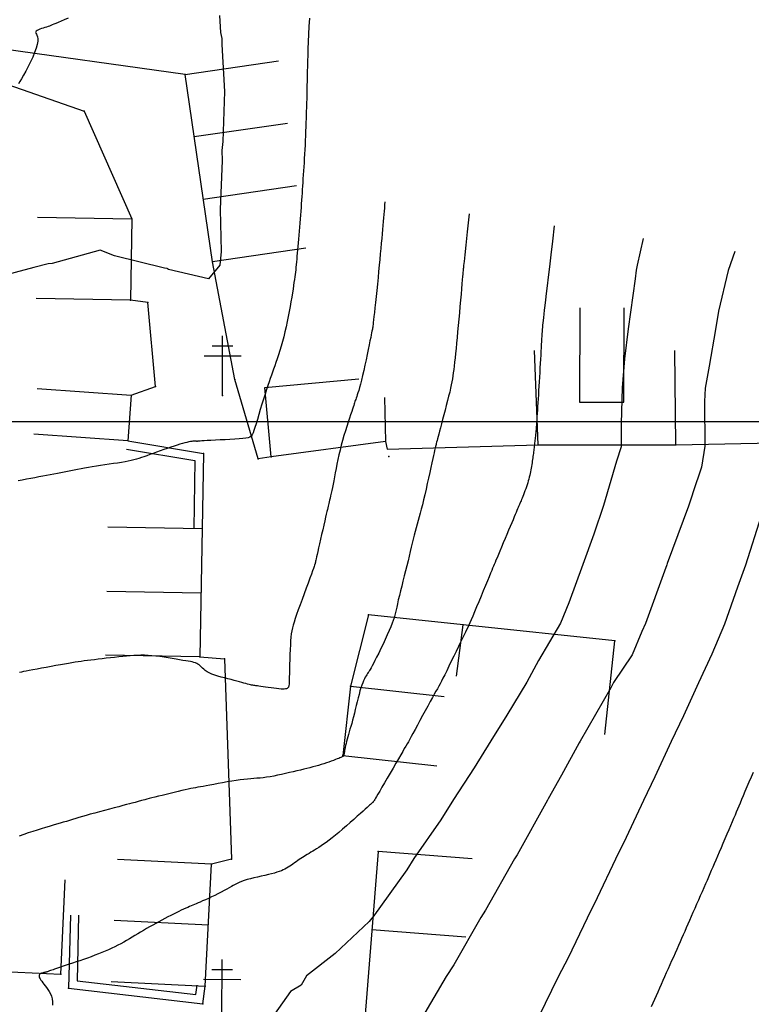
# Model space of a CAD drawing. Header units: millimetres. Extents: x 196436 to 199900, y 8705373 to 8708636.
# Tile 154 of 241: x 198611 to 198673, y 8706751 to 8706834. Entities that reach past the tile are written whole.
import ezdxf

# ---------------------------------------------------------------- set-up
doc = ezdxf.new("R2010")
doc.units = ezdxf.units.MM
doc.header["$LTSCALE"] = 5
for name, color, linetype in [('$CURVAS1', 30, 'Continuous'), ('$CURVAS2', 40, 'Continuous'), ('CASA', 6, 'Continuous'), ('CERCA', 3, 'CERCA_LINE'), ('MALHA', 9, 'Continuous'), ('MURO', 9, 'Continuous'), ('POSTE', 3, 'Continuous')]:
    doc.layers.add(name, color=color, linetype=linetype)
doc.linetypes.add('CERCA_LINE', pattern='A,0.5,-0.2,["X",Standard,S=0.1,R=0,X=-0.1,Y=-0.05],-0.25', length=0.95)

# ---------------------------------------------------------------- blocks, each defined once
blk = doc.blocks.new('C')
at = {"layer": 'CASA'}
blk.add_lwpolyline([(0, 0), (0, 8)], dxfattribs=at)

msp = doc.modelspace()

# ---------------------------------------------------------------- linework, layer by layer
at = {"layer": '$CURVAS1'}
for points in [[(198627.9, 8706834.439, 690), (198627.986, 8706832.999, 690), (198628.091, 8706832.483, 690), (198628.101, 8706831.982, 690), (198628.336, 8706827.998, 690), (198628.193, 8706823.758, 690), (198628.104, 8706822.999, 690), (198628.137, 8706822.14, 690), (198627.96, 8706817.999, 690), (198628.036, 8706814.428, 690), (198627.917, 8706813.271, 690), (198626.956, 8706812.099, 690), (198623.586, 8706812.897, 690), (198623.483, 8706812.944, 690), (198623.466, 8706812.967, 690), (198623.222, 8706813.02, 690), (198618.996, 8706814.053, 690), (198617.786, 8706814.538, 690), (198613.699, 8706813.405, 690), (198613.376, 8706813.365, 690), (198612.163, 8706813.068, 690), (198608.953, 8706812.222, 690)], [(198663.842, 8706815.527, 695), (198663.319, 8706813.262, 695), (198663.251, 8706812.845, 695), (198663.149, 8706812.099, 695), (198662.558, 8706807.848, 695), (198662.255, 8706805.325, 695), (198662.047, 8706802.85, 695), (198661.956, 8706799.826, 695), (198661.956, 8706797.85, 695), (198661.57, 8706796.622, 695), (198660.465, 8706792.857, 695), (198659.644, 8706790.428, 695), (198658.73, 8706787.864, 695), (198657.531, 8706784.611, 695), (198656.811, 8706782.873, 695), (198654.968, 8706779.705, 695), (198653.958, 8706777.885, 695), (198652.264, 8706775.085, 695), (198650.911, 8706772.898, 695), (198649.493, 8706770.6, 695), (198647.761, 8706767.912, 695), (198646.685, 8706766.189, 695), (198644.388, 8706762.927, 695), (198643.784, 8706761.966, 695), (198640.897, 8706757.942, 695), (198640.834, 8706757.843, 695), (198640.602, 8706757.581, 695), (198637.722, 8706754.863, 695), (198635.283, 8706752.967, 695), (198634.833, 8706752.173, 695), (198633.933, 8706751.621, 695), (198631.362, 8706747.984, 695)]]:
    msp.add_polyline3d(points, dxfattribs=at)
at = {"layer": '$CURVAS2'}
for points in [[(198635.525, 8706834.232, 691), (198635.485, 8706833.525, 691), (198635.45, 8706832.851, 691), (198635.422, 8706832.215, 691), (198635.398, 8706831.621, 691), (198635.379, 8706831.071, 691), (198635.363, 8706830.57, 691), (198635.351, 8706830.123, 691), (198635.341, 8706829.729, 691), (198635.334, 8706829.386, 691), (198635.328, 8706829.084, 691), (198635.324, 8706828.817, 691), (198635.321, 8706828.577, 691), (198635.318, 8706828.358, 691), (198635.315, 8706828.152, 691), (198635.311, 8706827.951, 691), (198635.307, 8706827.75, 691), (198635.302, 8706827.544, 691), (198635.296, 8706827.33, 691), (198635.289, 8706827.106, 691), (198635.281, 8706826.867, 691), (198635.272, 8706826.611, 691), (198635.262, 8706826.335, 691), (198635.252, 8706826.035, 691), (198635.241, 8706825.71, 691), (198635.228, 8706825.363, 691), (198635.215, 8706824.998, 691), (198635.201, 8706824.62, 691), (198635.186, 8706824.233, 691), (198635.17, 8706823.842, 691), (198635.152, 8706823.451, 691), (198635.133, 8706823.064, 691), (198635.113, 8706822.685, 691), (198635.091, 8706822.316, 691), (198635.069, 8706821.955, 691), (198635.046, 8706821.604, 691), (198635.024, 8706821.261, 691), (198635.001, 8706820.927, 691), (198634.979, 8706820.601, 691), (198634.958, 8706820.284, 691), (198634.938, 8706819.976, 691), (198634.919, 8706819.673, 691), (198634.899, 8706819.375, 691), (198634.88, 8706819.077, 691), (198634.861, 8706818.778, 691), (198634.84, 8706818.474, 691), (198634.818, 8706818.165, 691), (198634.795, 8706817.846, 691), (198634.769, 8706817.517, 691), (198634.742, 8706817.179, 691), (198634.714, 8706816.837, 691), (198634.685, 8706816.492, 691), (198634.655, 8706816.149, 691), (198634.626, 8706815.811, 691), (198634.598, 8706815.481, 691), (198634.57, 8706815.161, 691), (198634.544, 8706814.856, 691), (198634.519, 8706814.565, 691), (198634.496, 8706814.287, 691), (198634.473, 8706814.023, 691), (198634.451, 8706813.771, 691), (198634.429, 8706813.531, 691), (198634.407, 8706813.302, 691), (198634.385, 8706813.085, 691), (198634.362, 8706812.878, 691), (198634.338, 8706812.675, 691), (198634.313, 8706812.472, 691), (198634.285, 8706812.261, 691), (198634.253, 8706812.039, 691), (198634.218, 8706811.797, 691), (198634.179, 8706811.532, 691), (198634.134, 8706811.237, 691), (198634.083, 8706810.907, 691), (198634.026, 8706810.547, 691), (198633.963, 8706810.162, 691), (198633.894, 8706809.757, 691), (198633.818, 8706809.336, 691), (198633.736, 8706808.907, 691), (198633.648, 8706808.472, 691), (198633.553, 8706808.038, 691), (198633.451, 8706807.61, 691), (198633.345, 8706807.191, 691), (198633.234, 8706806.783, 691), (198633.122, 8706806.388, 691), (198633.01, 8706806.01, 691), (198632.898, 8706805.652, 691), (198632.79, 8706805.314, 691), (198632.686, 8706805.001, 691), (198632.587, 8706804.714, 691), (198632.492, 8706804.444, 691), (198632.399, 8706804.183, 691), (198632.306, 8706803.922, 691), (198632.21, 8706803.653, 691), (198632.11, 8706803.365, 691), (198632.003, 8706803.052, 691), (198631.888, 8706802.703, 691), (198631.764, 8706802.313, 691), (198631.632, 8706801.893, 691), (198631.497, 8706801.455, 691), (198631.362, 8706801.014, 691), (198631.232, 8706800.583, 691), (198631.109, 8706800.175, 691), (198630.997, 8706799.805, 691), (198630.9, 8706799.485, 691), (198630.82, 8706799.226, 691), (198630.747, 8706799.023, 691), (198630.671, 8706798.869, 691), (198630.582, 8706798.756, 691), (198630.468, 8706798.675, 691), (198630.319, 8706798.619, 691), (198630.123, 8706798.581, 691), (198629.87, 8706798.552, 691), (198629.554, 8706798.525, 691), (198629.188, 8706798.5, 691), (198628.787, 8706798.476, 691), (198628.368, 8706798.454, 691), (198627.95, 8706798.433, 691), (198627.547, 8706798.414, 691), (198627.178, 8706798.395, 691), (198626.859, 8706798.379, 691), (198626.602, 8706798.363, 691), (198626.404, 8706798.349, 691), (198626.256, 8706798.337, 691), (198626.149, 8706798.327, 691), (198626.076, 8706798.32, 691), (198626.027, 8706798.314, 691), (198625.995, 8706798.312, 691), (198625.97, 8706798.312, 691), (198625.946, 8706798.315, 691), (198625.919, 8706798.32, 691), (198625.886, 8706798.326, 691), (198625.845, 8706798.33, 691), (198625.793, 8706798.332, 691), (198625.729, 8706798.331, 691), (198625.649, 8706798.324, 691), (198625.551, 8706798.311, 691), (198625.432, 8706798.291, 691), (198625.294, 8706798.263, 691), (198625.135, 8706798.226, 691), (198624.956, 8706798.181, 691), (198624.757, 8706798.126, 691), (198624.538, 8706798.062, 691), (198624.299, 8706797.989, 691), (198624.041, 8706797.906, 691), (198623.764, 8706797.813, 691), (198623.473, 8706797.712, 691), (198623.173, 8706797.606, 691), (198622.87, 8706797.498, 691), (198622.569, 8706797.389, 691), (198622.276, 8706797.283, 691), (198621.995, 8706797.182, 691), (198621.733, 8706797.089, 691), (198621.493, 8706797.005, 691), (198621.27, 8706796.93, 691), (198621.056, 8706796.862, 691), (198620.846, 8706796.8, 691), (198620.63, 8706796.742, 691), (198620.404, 8706796.688, 691), (198620.159, 8706796.635, 691), (198619.888, 8706796.582, 691), (198619.588, 8706796.529, 691), (198619.261, 8706796.474, 691), (198618.914, 8706796.419, 691), (198618.554, 8706796.363, 691), (198618.187, 8706796.307, 691), (198617.82, 8706796.251, 691), (198617.458, 8706796.195, 691), (198617.109, 8706796.139, 691), (198616.777, 8706796.084, 691), (198616.46, 8706796.03, 691), (198616.157, 8706795.976, 691), (198615.863, 8706795.922, 691), (198615.576, 8706795.869, 691), (198615.294, 8706795.815, 691), (198615.013, 8706795.76, 691), (198614.73, 8706795.705, 691), (198614.443, 8706795.65, 691), (198614.151, 8706795.593, 691), (198613.852, 8706795.536, 691), (198613.547, 8706795.477, 691), (198613.234, 8706795.417, 691), (198612.912, 8706795.355, 691), (198612.581, 8706795.292, 691), (198612.24, 8706795.227, 691), (198611.888, 8706795.16, 691), (198611.531, 8706795.091, 691), (198611.171, 8706795.022, 691), (198610.815, 8706794.954, 691)], [(198615.052, 8706834.216, 689), (198614.737, 8706834.076, 689), (198614.458, 8706833.956, 689), (198614.222, 8706833.856, 689), (198614.026, 8706833.773, 689), (198613.861, 8706833.703, 689), (198613.72, 8706833.646, 689), (198613.594, 8706833.596, 689), (198613.477, 8706833.552, 689), (198613.359, 8706833.511, 689), (198613.235, 8706833.47, 689), (198613.098, 8706833.427, 689), (198612.952, 8706833.381, 689), (198612.806, 8706833.332, 689), (198612.666, 8706833.282, 689), (198612.539, 8706833.23, 689), (198612.432, 8706833.176, 689), (198612.353, 8706833.122, 689), (198612.307, 8706833.067, 689), (198612.3, 8706833.011, 689), (198612.323, 8706832.947, 689), (198612.364, 8706832.868, 689), (198612.412, 8706832.767, 689), (198612.455, 8706832.636, 689), (198612.481, 8706832.468, 689), (198612.478, 8706832.256, 689), (198612.437, 8706831.991, 689), (198612.347, 8706831.672, 689), (198612.216, 8706831.309, 689), (198612.053, 8706830.918, 689), (198611.869, 8706830.514, 689), (198611.673, 8706830.113, 689), (198611.476, 8706829.731, 689), (198611.287, 8706829.382, 689), (198611.117, 8706829.083, 689), (198610.972, 8706828.845, 689), (198610.848, 8706828.662, 689)], [(198641.928, 8706818.631, 692), (198641.907, 8706818.37, 692), (198641.885, 8706818.106, 692), (198641.862, 8706817.836, 692), (198641.837, 8706817.557, 692), (198641.811, 8706817.266, 692), (198641.783, 8706816.959, 692), (198641.754, 8706816.635, 692), (198641.723, 8706816.29, 692), (198641.691, 8706815.923, 692), (198641.657, 8706815.532, 692), (198641.62, 8706815.119, 692), (198641.582, 8706814.684, 692), (198641.54, 8706814.228, 692), (198641.497, 8706813.751, 692), (198641.45, 8706813.253, 692), (198641.4, 8706812.737, 692), (198641.347, 8706812.202, 692), (198641.293, 8706811.661, 692), (198641.237, 8706811.123, 692), (198641.183, 8706810.6, 692), (198641.13, 8706810.104, 692), (198641.081, 8706809.646, 692), (198641.038, 8706809.238, 692), (198641, 8706808.892, 692), (198640.97, 8706808.614, 692), (198640.947, 8706808.4, 692), (198640.929, 8706808.239, 692), (198640.915, 8706808.122, 692), (198640.905, 8706808.04, 692), (198640.897, 8706807.983, 692), (198640.891, 8706807.942, 692), (198640.884, 8706807.907, 692), (198640.877, 8706807.869, 692), (198640.867, 8706807.82, 692), (198640.852, 8706807.751, 692), (198640.832, 8706807.656, 692), (198640.805, 8706807.527, 692), (198640.769, 8706807.355, 692), (198640.723, 8706807.132, 692), (198640.665, 8706806.852, 692), (198640.593, 8706806.509, 692), (198640.512, 8706806.115, 692), (198640.421, 8706805.685, 692), (198640.326, 8706805.234, 692), (198640.227, 8706804.776, 692), (198640.128, 8706804.327, 692), (198640.031, 8706803.901, 692), (198639.939, 8706803.513, 692), (198639.855, 8706803.176, 692), (198639.777, 8706802.886, 692), (198639.707, 8706802.639, 692), (198639.644, 8706802.43, 692), (198639.587, 8706802.253, 692), (198639.536, 8706802.105, 692), (198639.492, 8706801.979, 692), (198639.453, 8706801.87, 692), (198639.42, 8706801.774, 692), (198639.39, 8706801.683, 692), (198639.359, 8706801.589, 692), (198639.326, 8706801.486, 692), (198639.288, 8706801.366, 692), (198639.241, 8706801.222, 692), (198639.183, 8706801.046, 692), (198639.112, 8706800.832, 692), (198639.025, 8706800.573, 692), (198638.925, 8706800.274, 692), (198638.815, 8706799.942, 692), (198638.698, 8706799.581, 692), (198638.578, 8706799.198, 692), (198638.457, 8706798.8, 692), (198638.339, 8706798.391, 692), (198638.227, 8706797.979, 692), (198638.123, 8706797.568, 692), (198638.028, 8706797.162, 692), (198637.941, 8706796.764, 692), (198637.86, 8706796.376, 692), (198637.785, 8706796, 692), (198637.715, 8706795.639, 692), (198637.65, 8706795.295, 692), (198637.588, 8706794.972, 692), (198637.528, 8706794.671, 692), (198637.472, 8706794.393, 692), (198637.419, 8706794.136, 692), (198637.368, 8706793.902, 692), (198637.322, 8706793.689, 692), (198637.279, 8706793.496, 692), (198637.239, 8706793.325, 692), (198637.204, 8706793.175, 692), (198637.173, 8706793.043, 692), (198637.143, 8706792.921, 692), (198637.114, 8706792.801, 692), (198637.083, 8706792.671, 692), (198637.048, 8706792.523, 692), (198637.006, 8706792.346, 692), (198636.956, 8706792.131, 692), (198636.896, 8706791.869, 692), (198636.824, 8706791.553, 692), (198636.742, 8706791.194, 692), (198636.655, 8706790.806, 692), (198636.564, 8706790.405, 692), (198636.475, 8706790.005, 692), (198636.388, 8706789.62, 692), (198636.309, 8706789.266, 692), (198636.239, 8706788.956, 692), (198636.182, 8706788.702, 692), (198636.137, 8706788.501, 692), (198636.102, 8706788.345, 692), (198636.075, 8706788.227, 692), (198636.056, 8706788.14, 692), (198636.042, 8706788.079, 692), (198636.032, 8706788.034, 692), (198636.025, 8706788, 692), (198636.017, 8706787.969, 692), (198636.008, 8706787.931, 692), (198635.992, 8706787.878, 692), (198635.966, 8706787.799, 692), (198635.926, 8706787.685, 692), (198635.87, 8706787.527, 692), (198635.793, 8706787.314, 692), (198635.692, 8706787.037, 692), (198635.565, 8706786.691, 692), (198635.417, 8706786.288, 692), (198635.253, 8706785.845, 692), (198635.082, 8706785.378, 692), (198634.908, 8706784.905, 692), (198634.739, 8706784.441, 692), (198634.58, 8706784.004, 692), (198634.439, 8706783.611, 692), (198634.32, 8706783.272, 692), (198634.222, 8706782.978, 692), (198634.142, 8706782.717, 692), (198634.079, 8706782.474, 692), (198634.029, 8706782.234, 692), (198633.989, 8706781.984, 692), (198633.958, 8706781.709, 692), (198633.932, 8706781.397, 692), (198633.911, 8706781.036, 692), (198633.891, 8706780.638, 692), (198633.875, 8706780.218, 692), (198633.861, 8706779.789, 692), (198633.848, 8706779.367, 692), (198633.838, 8706778.966, 692), (198633.828, 8706778.602, 692), (198633.82, 8706778.289, 692), (198633.812, 8706778.038, 692), (198633.804, 8706777.844, 692), (198633.796, 8706777.7, 692), (198633.787, 8706777.596, 692), (198633.776, 8706777.524, 692), (198633.763, 8706777.476, 692), (198633.747, 8706777.443, 692), (198633.727, 8706777.418, 692), (198633.703, 8706777.393, 692), (198633.671, 8706777.367, 692), (198633.628, 8706777.343, 692), (198633.57, 8706777.322, 692), (198633.493, 8706777.306, 692), (198633.395, 8706777.294, 692), (198633.271, 8706777.29, 692), (198633.118, 8706777.295, 692), (198632.935, 8706777.308, 692), (198632.727, 8706777.33, 692), (198632.502, 8706777.358, 692), (198632.268, 8706777.389, 692), (198632.034, 8706777.423, 692), (198631.806, 8706777.456, 692), (198631.594, 8706777.488, 692), (198631.405, 8706777.515, 692), (198631.245, 8706777.537, 692), (198631.11, 8706777.555, 692), (198630.995, 8706777.569, 692), (198630.895, 8706777.582, 692), (198630.803, 8706777.596, 692), (198630.714, 8706777.611, 692), (198630.622, 8706777.629, 692), (198630.522, 8706777.652, 692), (198630.409, 8706777.681, 692), (198630.281, 8706777.716, 692), (198630.137, 8706777.756, 692), (198629.976, 8706777.801, 692), (198629.797, 8706777.852, 692), (198629.599, 8706777.906, 692), (198629.381, 8706777.965, 692), (198629.142, 8706778.027, 692), (198628.882, 8706778.092, 692), (198628.608, 8706778.161, 692), (198628.325, 8706778.234, 692), (198628.041, 8706778.31, 692), (198627.763, 8706778.391, 692), (198627.498, 8706778.477, 692), (198627.254, 8706778.567, 692), (198627.036, 8706778.663, 692), (198626.851, 8706778.764, 692), (198626.694, 8706778.868, 692), (198626.562, 8706778.972, 692), (198626.447, 8706779.075, 692), (198626.347, 8706779.173, 692), (198626.254, 8706779.264, 692), (198626.164, 8706779.346, 692), (198626.071, 8706779.417, 692), (198625.972, 8706779.474, 692), (198625.861, 8706779.519, 692), (198625.736, 8706779.557, 692), (198625.594, 8706779.589, 692), (198625.432, 8706779.618, 692), (198625.246, 8706779.648, 692), (198625.033, 8706779.681, 692), (198624.789, 8706779.72, 692), (198624.514, 8706779.767, 692), (198624.212, 8706779.821, 692), (198623.888, 8706779.879, 692), (198623.55, 8706779.937, 692), (198623.202, 8706779.994, 692), (198622.852, 8706780.046, 692), (198622.505, 8706780.09, 692), (198622.168, 8706780.125, 692), (198621.845, 8706780.148, 692), (198621.533, 8706780.159, 692), (198621.229, 8706780.159, 692), (198620.929, 8706780.151, 692), (198620.63, 8706780.135, 692), (198620.326, 8706780.112, 692), (198620.015, 8706780.084, 692), (198619.692, 8706780.052, 692), (198619.354, 8706780.017, 692), (198619.007, 8706779.979, 692), (198618.653, 8706779.941, 692), (198618.3, 8706779.901, 692), (198617.95, 8706779.861, 692), (198617.611, 8706779.821, 692), (198617.285, 8706779.782, 692), (198616.98, 8706779.745, 692), (198616.697, 8706779.71, 692), (198616.431, 8706779.676, 692), (198616.174, 8706779.641, 692), (198615.919, 8706779.605, 692), (198615.658, 8706779.565, 692), (198615.382, 8706779.521, 692), (198615.085, 8706779.472, 692), (198614.759, 8706779.416, 692), (198614.399, 8706779.352, 692), (198614.012, 8706779.282, 692), (198613.611, 8706779.208, 692), (198613.206, 8706779.133, 692), (198612.808, 8706779.058, 692), (198612.429, 8706778.987, 692), (198612.079, 8706778.921, 692), (198611.769, 8706778.863, 692), (198611.508, 8706778.814, 692), (198611.288, 8706778.773, 692), (198611.1, 8706778.738, 692), (198610.932, 8706778.707, 692)], [(198649.068, 8706817.62, 693), (198648.909, 8706816.101, 693), (198648.788, 8706814.955, 693), (198648.701, 8706814.128, 693), (198648.642, 8706813.567, 693), (198648.606, 8706813.219, 693), (198648.586, 8706813.031, 693), (198648.578, 8706812.951, 693), (198648.575, 8706812.925, 693), (198648.573, 8706812.908, 693), (198648.571, 8706812.883, 693), (198648.567, 8706812.84, 693), (198648.561, 8706812.77, 693), (198648.551, 8706812.663, 693), (198648.538, 8706812.509, 693), (198648.52, 8706812.299, 693), (198648.496, 8706812.023, 693), (198648.465, 8706811.674, 693), (198648.429, 8706811.263, 693), (198648.389, 8706810.8, 693), (198648.344, 8706810.297, 693), (198648.297, 8706809.767, 693), (198648.248, 8706809.222, 693), (198648.199, 8706808.674, 693), (198648.149, 8706808.135, 693), (198648.1, 8706807.615, 693), (198648.052, 8706807.118, 693), (198648.006, 8706806.644, 693), (198647.961, 8706806.197, 693), (198647.918, 8706805.777, 693), (198647.877, 8706805.386, 693), (198647.838, 8706805.025, 693), (198647.801, 8706804.696, 693), (198647.766, 8706804.399, 693), (198647.732, 8706804.126, 693), (198647.696, 8706803.869, 693), (198647.656, 8706803.618, 693), (198647.611, 8706803.365, 693), (198647.558, 8706803.099, 693), (198647.497, 8706802.813, 693), (198647.423, 8706802.497, 693), (198647.337, 8706802.145, 693), (198647.241, 8706801.764, 693), (198647.138, 8706801.365, 693), (198647.032, 8706800.959, 693), (198646.925, 8706800.555, 693), (198646.821, 8706800.164, 693), (198646.723, 8706799.797, 693), (198646.634, 8706799.465, 693), (198646.557, 8706799.174, 693), (198646.491, 8706798.924, 693), (198646.435, 8706798.71, 693), (198646.388, 8706798.528, 693), (198646.349, 8706798.374, 693), (198646.315, 8706798.243, 693), (198646.288, 8706798.132, 693), (198646.264, 8706798.036, 693), (198646.242, 8706797.95, 693), (198646.221, 8706797.866, 693), (198646.199, 8706797.773, 693), (198646.173, 8706797.662, 693), (198646.142, 8706797.523, 693), (198646.102, 8706797.346, 693), (198646.053, 8706797.123, 693), (198645.992, 8706796.842, 693), (198645.917, 8706796.499, 693), (198645.831, 8706796.102, 693), (198645.736, 8706795.665, 693), (198645.634, 8706795.201, 693), (198645.527, 8706794.724, 693), (198645.419, 8706794.245, 693), (198645.311, 8706793.78, 693), (198645.206, 8706793.34, 693), (198645.105, 8706792.935, 693), (198645.01, 8706792.564, 693), (198644.918, 8706792.219, 693), (198644.83, 8706791.894, 693), (198644.745, 8706791.582, 693), (198644.661, 8706791.279, 693), (198644.579, 8706790.976, 693), (198644.498, 8706790.669, 693), (198644.416, 8706790.351, 693), (198644.334, 8706790.021, 693), (198644.251, 8706789.679, 693), (198644.165, 8706789.323, 693), (198644.077, 8706788.954, 693), (198643.985, 8706788.571, 693), (198643.889, 8706788.173, 693), (198643.789, 8706787.76, 693), (198643.683, 8706787.332, 693), (198643.574, 8706786.896, 693), (198643.464, 8706786.459, 693), (198643.356, 8706786.03, 693), (198643.253, 8706785.615, 693), (198643.156, 8706785.223, 693), (198643.068, 8706784.86, 693), (198642.993, 8706784.536, 693), (198642.93, 8706784.254, 693), (198642.876, 8706784.006, 693), (198642.826, 8706783.78, 693), (198642.773, 8706783.565, 693), (198642.714, 8706783.349, 693), (198642.641, 8706783.121, 693), (198642.551, 8706782.87, 693), (198642.438, 8706782.583, 693), (198642.297, 8706782.253, 693), (198642.135, 8706781.889, 693), (198641.957, 8706781.503, 693), (198641.771, 8706781.11, 693), (198641.583, 8706780.72, 693), (198641.401, 8706780.348, 693), (198641.23, 8706780.005, 693), (198641.079, 8706779.705, 693), (198640.951, 8706779.456, 693), (198640.845, 8706779.256, 693), (198640.756, 8706779.094, 693), (198640.682, 8706778.964, 693), (198640.619, 8706778.858, 693), (198640.562, 8706778.767, 693), (198640.508, 8706778.683, 693), (198640.452, 8706778.599, 693), (198640.393, 8706778.508, 693), (198640.33, 8706778.405, 693), (198640.262, 8706778.288, 693), (198640.192, 8706778.154, 693), (198640.119, 8706778, 693), (198640.044, 8706777.823, 693), (198639.968, 8706777.621, 693), (198639.89, 8706777.39, 693), (198639.812, 8706777.129, 693), (198639.734, 8706776.842, 693), (198639.655, 8706776.537, 693), (198639.576, 8706776.219, 693), (198639.498, 8706775.895, 693), (198639.419, 8706775.57, 693), (198639.341, 8706775.251, 693), (198639.263, 8706774.945, 693), (198639.186, 8706774.655, 693), (198639.11, 8706774.383, 693), (198639.036, 8706774.127, 693), (198638.964, 8706773.885, 693), (198638.896, 8706773.657, 693), (198638.832, 8706773.44, 693), (198638.773, 8706773.234, 693), (198638.72, 8706773.038, 693), (198638.672, 8706772.849, 693), (198638.631, 8706772.671, 693), (198638.595, 8706772.503, 693), (198638.563, 8706772.347, 693), (198638.536, 8706772.204, 693), (198638.513, 8706772.077, 693), (198638.493, 8706771.965, 693), (198638.477, 8706771.871, 693), (198638.463, 8706771.795, 693), (198638.451, 8706771.736, 693), (198638.44, 8706771.691, 693), (198638.431, 8706771.658, 693), (198638.422, 8706771.633, 693), (198638.413, 8706771.616, 693), (198638.403, 8706771.604, 693), (198638.393, 8706771.593, 693), (198638.381, 8706771.583, 693), (198638.364, 8706771.571, 693), (198638.34, 8706771.557, 693), (198638.306, 8706771.539, 693), (198638.259, 8706771.517, 693), (198638.197, 8706771.489, 693), (198638.115, 8706771.454, 693), (198638.012, 8706771.412, 693), (198637.885, 8706771.361, 693), (198637.737, 8706771.303, 693), (198637.569, 8706771.239, 693), (198637.384, 8706771.17, 693), (198637.186, 8706771.099, 693), (198636.975, 8706771.026, 693), (198636.756, 8706770.953, 693), (198636.531, 8706770.882, 693), (198636.301, 8706770.813, 693), (198636.066, 8706770.747, 693), (198635.824, 8706770.682, 693), (198635.574, 8706770.618, 693), (198635.315, 8706770.553, 693), (198635.044, 8706770.487, 693), (198634.76, 8706770.419, 693), (198634.463, 8706770.348, 693), (198634.151, 8706770.274, 693), (198633.827, 8706770.198, 693), (198633.497, 8706770.122, 693), (198633.163, 8706770.047, 693), (198632.832, 8706769.977, 693), (198632.507, 8706769.912, 693), (198632.192, 8706769.854, 693), (198631.893, 8706769.807, 693), (198631.61, 8706769.77, 693), (198631.341, 8706769.741, 693), (198631.079, 8706769.718, 693), (198630.817, 8706769.697, 693), (198630.55, 8706769.677, 693), (198630.271, 8706769.653, 693), (198629.973, 8706769.624, 693), (198629.652, 8706769.585, 693), (198629.303, 8706769.536, 693), (198628.933, 8706769.478, 693), (198628.551, 8706769.413, 693), (198628.165, 8706769.344, 693), (198627.786, 8706769.274, 693), (198627.423, 8706769.206, 693), (198627.083, 8706769.142, 693), (198626.778, 8706769.085, 693), (198626.512, 8706769.037, 693), (198626.278, 8706768.996, 693), (198626.067, 8706768.959, 693), (198625.869, 8706768.923, 693), (198625.673, 8706768.887, 693), (198625.469, 8706768.847, 693), (198625.247, 8706768.801, 693), (198624.997, 8706768.747, 693), (198624.713, 8706768.681, 693), (198624.399, 8706768.607, 693), (198624.066, 8706768.527, 693), (198623.722, 8706768.443, 693), (198623.377, 8706768.358, 693), (198623.04, 8706768.273, 693), (198622.72, 8706768.193, 693), (198622.427, 8706768.119, 693), (198622.167, 8706768.053, 693), (198621.939, 8706767.996, 693), (198621.742, 8706767.946, 693), (198621.571, 8706767.902, 693), (198621.423, 8706767.864, 693), (198621.296, 8706767.831, 693), (198621.187, 8706767.802, 693), (198621.092, 8706767.776, 693), (198621.008, 8706767.753, 693), (198620.927, 8706767.731, 693), (198620.839, 8706767.706, 693), (198620.738, 8706767.678, 693), (198620.612, 8706767.644, 693), (198620.455, 8706767.601, 693), (198620.256, 8706767.548, 693), (198620.008, 8706767.483, 693), (198619.705, 8706767.404, 693), (198619.355, 8706767.312, 693), (198618.97, 8706767.212, 693), (198618.562, 8706767.105, 693), (198618.144, 8706766.994, 693), (198617.725, 8706766.882, 693), (198617.32, 8706766.772, 693), (198616.939, 8706766.666, 693), (198616.591, 8706766.567, 693), (198616.273, 8706766.474, 693), (198615.979, 8706766.386, 693), (198615.703, 8706766.302, 693), (198615.438, 8706766.22, 693), (198615.179, 8706766.141, 693), (198614.919, 8706766.062, 693), (198614.652, 8706765.983, 693), (198614.373, 8706765.902, 693), (198614.082, 8706765.819, 693), (198613.777, 8706765.732, 693), (198613.459, 8706765.641, 693), (198613.129, 8706765.544, 693), (198612.785, 8706765.441, 693), (198612.429, 8706765.331, 693), (198612.06, 8706765.212, 693), (198611.679, 8706765.085, 693), (198611.293, 8706764.952, 693), (198610.906, 8706764.816, 693)], [(198656.297, 8706816.596, 694), (198656.142, 8706815.285, 694), (198656.005, 8706814.133, 694), (198655.885, 8706813.127, 694), (198655.781, 8706812.254, 694), (198655.691, 8706811.502, 694), (198655.613, 8706810.858, 694), (198655.547, 8706810.309, 694), (198655.492, 8706809.841, 694), (198655.445, 8706809.444, 694), (198655.406, 8706809.107, 694), (198655.373, 8706808.82, 694), (198655.346, 8706808.574, 694), (198655.324, 8706808.359, 694), (198655.305, 8706808.167, 694), (198655.289, 8706807.987, 694), (198655.275, 8706807.809, 694), (198655.261, 8706807.626, 694), (198655.248, 8706807.434, 694), (198655.234, 8706807.231, 694), (198655.221, 8706807.013, 694), (198655.207, 8706806.779, 694), (198655.192, 8706806.525, 694), (198655.177, 8706806.25, 694), (198655.16, 8706805.951, 694), (198655.142, 8706805.626, 694), (198655.123, 8706805.279, 694), (198655.103, 8706804.914, 694), (198655.082, 8706804.537, 694), (198655.06, 8706804.151, 694), (198655.038, 8706803.762, 694), (198655.015, 8706803.375, 694), (198654.993, 8706802.993, 694), (198654.97, 8706802.621, 694), (198654.947, 8706802.261, 694), (198654.925, 8706801.913, 694), (198654.904, 8706801.58, 694), (198654.883, 8706801.261, 694), (198654.862, 8706800.959, 694), (198654.843, 8706800.675, 694), (198654.824, 8706800.408, 694), (198654.807, 8706800.161, 694), (198654.791, 8706799.933, 694), (198654.775, 8706799.722, 694), (198654.76, 8706799.527, 694), (198654.746, 8706799.347, 694), (198654.733, 8706799.181, 694), (198654.72, 8706799.027, 694), (198654.707, 8706798.885, 694), (198654.695, 8706798.752, 694), (198654.682, 8706798.629, 694), (198654.67, 8706798.512, 694), (198654.657, 8706798.4, 694), (198654.645, 8706798.293, 694), (198654.632, 8706798.188, 694), (198654.62, 8706798.084, 694), (198654.607, 8706797.979, 694), (198654.594, 8706797.872, 694), (198654.581, 8706797.762, 694), (198654.568, 8706797.65, 694), (198654.554, 8706797.535, 694), (198654.539, 8706797.416, 694), (198654.523, 8706797.294, 694), (198654.507, 8706797.168, 694), (198654.489, 8706797.039, 694), (198654.47, 8706796.905, 694), (198654.45, 8706796.767, 694), (198654.429, 8706796.627, 694), (198654.407, 8706796.483, 694), (198654.383, 8706796.337, 694), (198654.358, 8706796.189, 694), (198654.331, 8706796.039, 694), (198654.304, 8706795.888, 694), (198654.275, 8706795.736, 694), (198654.244, 8706795.583, 694), (198654.21, 8706795.428, 694), (198654.174, 8706795.272, 694), (198654.135, 8706795.113, 694), (198654.092, 8706794.951, 694), (198654.045, 8706794.787, 694), (198653.993, 8706794.619, 694), (198653.936, 8706794.447, 694), (198653.875, 8706794.275, 694), (198653.812, 8706794.105, 694), (198653.749, 8706793.939, 694), (198653.687, 8706793.78, 694), (198653.628, 8706793.632, 694), (198653.572, 8706793.497, 694), (198653.523, 8706793.377, 694), (198653.48, 8706793.275, 694), (198653.442, 8706793.187, 694), (198653.409, 8706793.108, 694), (198653.377, 8706793.034, 694), (198653.345, 8706792.961, 694), (198653.311, 8706792.883, 694), (198653.274, 8706792.796, 694), (198653.232, 8706792.697, 694), (198653.182, 8706792.579, 694), (198653.124, 8706792.442, 694), (198653.058, 8706792.283, 694), (198652.981, 8706792.1, 694), (198652.894, 8706791.892, 694), (198652.796, 8706791.657, 694), (198652.685, 8706791.393, 694), (198652.561, 8706791.097, 694), (198652.423, 8706790.77, 694), (198652.276, 8706790.421, 694), (198652.124, 8706790.059, 694), (198651.971, 8706789.696, 694), (198651.822, 8706789.342, 694), (198651.68, 8706789.006, 694), (198651.551, 8706788.701, 694), (198651.439, 8706788.435, 694), (198651.347, 8706788.215, 694), (198651.269, 8706788.031, 694), (198651.201, 8706787.867, 694), (198651.135, 8706787.709, 694), (198651.065, 8706787.54, 694), (198650.985, 8706787.347, 694), (198650.889, 8706787.114, 694), (198650.77, 8706786.826, 694), (198650.625, 8706786.473, 694), (198650.457, 8706786.067, 694), (198650.275, 8706785.625, 694), (198650.085, 8706785.165, 694), (198649.893, 8706784.703, 694), (198649.707, 8706784.256, 694), (198649.534, 8706783.842, 694), (198649.38, 8706783.478, 694), (198649.25, 8706783.175, 694), (198649.139, 8706782.924, 694), (198649.042, 8706782.708, 694), (198648.95, 8706782.511, 694), (198648.858, 8706782.318, 694), (198648.758, 8706782.113, 694), (198648.644, 8706781.881, 694), (198648.509, 8706781.604, 694), (198648.348, 8706781.274, 694), (198648.166, 8706780.899, 694), (198647.97, 8706780.493, 694), (198647.765, 8706780.071, 694), (198647.56, 8706779.647, 694), (198647.359, 8706779.236, 694), (198647.17, 8706778.851, 694), (198647, 8706778.507, 694), (198646.852, 8706778.214, 694), (198646.722, 8706777.962, 694), (198646.605, 8706777.739, 694), (198646.492, 8706777.53, 694), (198646.378, 8706777.322, 694), (198646.256, 8706777.101, 694), (198646.119, 8706776.854, 694), (198645.961, 8706776.567, 694), (198645.777, 8706776.23, 694), (198645.572, 8706775.854, 694), (198645.354, 8706775.452, 694), (198645.129, 8706775.038, 694), (198644.905, 8706774.625, 694), (198644.69, 8706774.228, 694), (198644.49, 8706773.86, 694), (198644.312, 8706773.534, 694), (198644.162, 8706773.261, 694), (198644.033, 8706773.03, 694), (198643.918, 8706772.827, 694), (198643.81, 8706772.637, 694), (198643.698, 8706772.445, 694), (198643.577, 8706772.237, 694), (198643.438, 8706771.998, 694), (198643.273, 8706771.714, 694), (198643.076, 8706771.375, 694), (198642.854, 8706770.992, 694), (198642.616, 8706770.58, 694), (198642.37, 8706770.155, 694), (198642.126, 8706769.732, 694), (198641.893, 8706769.328, 694), (198641.679, 8706768.958, 694), (198641.494, 8706768.638, 694), (198641.343, 8706768.379, 694), (198641.226, 8706768.178, 694), (198641.137, 8706768.026, 694), (198641.071, 8706767.916, 694), (198641.025, 8706767.84, 694), (198640.993, 8706767.79, 694), (198640.972, 8706767.758, 694), (198640.956, 8706767.737, 694), (198640.942, 8706767.72, 694), (198640.928, 8706767.704, 694), (198640.914, 8706767.69, 694), (198640.9, 8706767.676, 694), (198640.884, 8706767.661, 694), (198640.866, 8706767.645, 694), (198640.845, 8706767.627, 694), (198640.821, 8706767.606, 694), (198640.793, 8706767.581, 694), (198640.755, 8706767.548, 694), (198640.704, 8706767.503, 694), (198640.635, 8706767.441, 694), (198640.543, 8706767.359, 694), (198640.422, 8706767.25, 694), (198640.269, 8706767.113, 694), (198640.079, 8706766.941, 694), (198639.849, 8706766.733, 694), (198639.584, 8706766.494, 694), (198639.293, 8706766.234, 694), (198638.985, 8706765.959, 694), (198638.666, 8706765.679, 694), (198638.345, 8706765.401, 694), (198638.031, 8706765.133, 694), (198637.73, 8706764.884, 694), (198637.45, 8706764.66, 694), (198637.191, 8706764.46, 694), (198636.951, 8706764.282, 694), (198636.727, 8706764.123, 694), (198636.519, 8706763.981, 694), (198636.324, 8706763.853, 694), (198636.14, 8706763.738, 694), (198635.967, 8706763.632, 694), (198635.802, 8706763.533, 694), (198635.645, 8706763.44, 694), (198635.493, 8706763.352, 694), (198635.347, 8706763.266, 694), (198635.206, 8706763.181, 694), (198635.067, 8706763.097, 694), (198634.932, 8706763.01, 694), (198634.798, 8706762.921, 694), (198634.664, 8706762.828, 694), (198634.531, 8706762.731, 694), (198634.399, 8706762.633, 694), (198634.266, 8706762.535, 694), (198634.133, 8706762.438, 694), (198634, 8706762.343, 694), (198633.866, 8706762.251, 694), (198633.732, 8706762.165, 694), (198633.596, 8706762.085, 694), (198633.455, 8706762.011, 694), (198633.307, 8706761.941, 694), (198633.146, 8706761.874, 694), (198632.97, 8706761.81, 694), (198632.776, 8706761.746, 694), (198632.558, 8706761.683, 694), (198632.315, 8706761.619, 694), (198632.043, 8706761.553, 694), (198631.75, 8706761.484, 694), (198631.443, 8706761.415, 694), (198631.131, 8706761.343, 694), (198630.821, 8706761.27, 694), (198630.522, 8706761.196, 694), (198630.242, 8706761.121, 694), (198629.989, 8706761.044, 694), (198629.768, 8706760.967, 694), (198629.574, 8706760.888, 694), (198629.399, 8706760.806, 694), (198629.234, 8706760.719, 694), (198629.072, 8706760.628, 694), (198628.905, 8706760.529, 694), (198628.724, 8706760.424, 694), (198628.521, 8706760.309, 694), (198628.291, 8706760.185, 694), (198628.039, 8706760.055, 694), (198627.772, 8706759.921, 694), (198627.497, 8706759.786, 694), (198627.222, 8706759.655, 694), (198626.955, 8706759.529, 694), (198626.702, 8706759.413, 694), (198626.471, 8706759.308, 694), (198626.268, 8706759.218, 694), (198626.088, 8706759.141, 694), (198625.927, 8706759.073, 694), (198625.779, 8706759.011, 694), (198625.638, 8706758.952, 694), (198625.498, 8706758.894, 694), (198625.355, 8706758.834, 694), (198625.202, 8706758.767, 694), (198625.035, 8706758.692, 694), (198624.853, 8706758.609, 694), (198624.659, 8706758.518, 694), (198624.452, 8706758.42, 694), (198624.235, 8706758.314, 694), (198624.007, 8706758.201, 694), (198623.771, 8706758.081, 694), (198623.526, 8706757.955, 694), (198623.275, 8706757.824, 694), (198623.018, 8706757.687, 694), (198622.758, 8706757.547, 694), (198622.496, 8706757.403, 694), (198622.233, 8706757.256, 694), (198621.972, 8706757.108, 694), (198621.713, 8706756.96, 694), (198621.459, 8706756.812, 694), (198621.211, 8706756.664, 694), (198620.968, 8706756.518, 694), (198620.727, 8706756.373, 694), (198620.489, 8706756.231, 694), (198620.252, 8706756.09, 694), (198620.013, 8706755.952, 694), (198619.772, 8706755.816, 694), (198619.528, 8706755.683, 694), (198619.278, 8706755.553, 694), (198619.023, 8706755.425, 694), (198618.761, 8706755.3, 694), (198618.492, 8706755.177, 694), (198618.215, 8706755.056, 694), (198617.93, 8706754.936, 694), (198617.634, 8706754.818, 694), (198617.329, 8706754.7, 694), (198617.014, 8706754.583, 694), (198616.692, 8706754.467, 694), (198616.368, 8706754.354, 694), (198616.047, 8706754.244, 694), (198615.734, 8706754.138, 694), (198615.432, 8706754.037, 694), (198615.147, 8706753.942, 694), (198614.883, 8706753.854, 694), (198614.643, 8706753.773, 694), (198614.427, 8706753.701, 694), (198614.234, 8706753.635, 694), (198614.063, 8706753.576, 694), (198613.912, 8706753.524, 694), (198613.78, 8706753.478, 694), (198613.666, 8706753.437, 694), (198613.568, 8706753.402, 694), (198613.486, 8706753.372, 694), (198613.415, 8706753.346, 694), (198613.353, 8706753.324, 694), (198613.298, 8706753.305, 694), (198613.246, 8706753.289, 694), (198613.194, 8706753.274, 694), (198613.14, 8706753.26, 694), (198613.08, 8706753.246, 694), (198613.012, 8706753.232, 694), (198612.94, 8706753.216, 694), (198612.866, 8706753.197, 694), (198612.795, 8706753.174, 694), (198612.729, 8706753.146, 694), (198612.672, 8706753.111, 694), (198612.629, 8706753.068, 694), (198612.602, 8706753.015, 694), (198612.595, 8706752.953, 694), (198612.606, 8706752.88, 694), (198612.635, 8706752.797, 694), (198612.681, 8706752.704, 694), (198612.743, 8706752.603, 694), (198612.818, 8706752.492, 694), (198612.906, 8706752.372, 694), (198613.007, 8706752.244, 694), (198613.117, 8706752.108, 694), (198613.233, 8706751.961, 694), (198613.348, 8706751.802, 694), (198613.458, 8706751.628, 694), (198613.557, 8706751.437, 694), (198613.639, 8706751.227, 694), (198613.7, 8706750.996, 694), (198613.734, 8706750.742, 694), (198613.736, 8706750.464, 694)], [(198671.614, 8706814.427, 696), (198671.056, 8706812.81, 696), (198670.233, 8706809.368, 696), (198669.96, 8706807.815, 696), (198669.424, 8706804.685, 696), (198669.092, 8706802.819, 696), (198669.043, 8706801.688, 696), (198669.078, 8706797.897, 696), (198668.781, 8706796.121, 696), (198668.044, 8706793.941, 696), (198667.981, 8706793.746, 696), (198667.689, 8706792.825, 696), (198665.867, 8706787.933, 696), (198665.833, 8706787.833, 696), (198665.648, 8706787.302, 696), (198664.042, 8706782.841, 696), (198663.726, 8706782.173, 696), (198662.894, 8706780.204, 696), (198661.331, 8706777.853, 696), (198661.103, 8706777.389, 696), (198658.49, 8706772.865, 696), (198658.42, 8706772.724, 696), (198656.901, 8706769.999, 696), (198655.78, 8706767.975, 696), (198655.719, 8706767.877, 696), (198653.138, 8706763.228, 696), (198652.922, 8706762.889, 696), (198650.471, 8706758.533, 696), (198650.064, 8706757.902, 696), (198647.776, 8706753.895, 696), (198647.134, 8706752.915, 696), (198645.041, 8706749.336, 696)], [(198673.839, 8706791.989, 697), (198672.51, 8706787.804, 697), (198671.846, 8706785.931, 697), (198670.742, 8706782.812, 697), (198669.662, 8706780.259, 697), (198668.522, 8706777.821, 697), (198667.268, 8706775.011, 697), (198666.199, 8706772.831, 697), (198664.837, 8706769.837, 697), (198663.851, 8706767.842, 697), (198662.395, 8706764.687, 697), (198661.48, 8706762.852, 697), (198659.94, 8706759.564, 697), (198659.078, 8706757.862, 697), (198657.464, 8706754.482, 697), (198656.637, 8706752.873, 697), (198654.964, 8706749.449, 697)], [(198673.155, 8706770.212, 698), (198672.982, 8706769.802, 698), (198672.807, 8706769.388, 698), (198672.635, 8706768.982, 698), (198672.471, 8706768.594, 698), (198672.32, 8706768.235, 698), (198672.184, 8706767.913, 698), (198672.062, 8706767.622, 698), (198671.949, 8706767.354, 698), (198671.841, 8706767.098, 698), (198671.735, 8706766.845, 698), (198671.626, 8706766.587, 698), (198671.51, 8706766.314, 698), (198671.384, 8706766.017, 698), (198671.243, 8706765.69, 698), (198671.092, 8706765.337, 698), (198670.932, 8706764.966, 698), (198670.768, 8706764.584, 698), (198670.602, 8706764.199, 698), (198670.438, 8706763.819, 698), (198670.28, 8706763.45, 698), (198670.13, 8706763.1, 698), (198669.99, 8706762.775, 698), (198669.86, 8706762.47, 698), (198669.736, 8706762.181, 698), (198669.616, 8706761.901, 698), (198669.497, 8706761.624, 698), (198669.377, 8706761.344, 698), (198669.253, 8706761.056, 698), (198669.121, 8706760.753, 698), (198668.981, 8706760.432, 698), (198668.834, 8706760.094, 698), (198668.681, 8706759.746, 698), (198668.525, 8706759.389, 698), (198668.367, 8706759.031, 698), (198668.211, 8706758.673, 698), (198668.056, 8706758.322, 698), (198667.907, 8706757.98, 698), (198667.764, 8706757.653, 698), (198667.626, 8706757.337, 698), (198667.492, 8706757.029, 698), (198667.36, 8706756.728, 698), (198667.23, 8706756.429, 698), (198667.099, 8706756.131, 698), (198666.966, 8706755.829, 698), (198666.83, 8706755.521, 698), (198666.69, 8706755.205, 698), (198666.546, 8706754.881, 698), (198666.399, 8706754.552, 698), (198666.25, 8706754.219, 698), (198666.099, 8706753.883, 698), (198665.948, 8706753.547, 698), (198665.798, 8706753.211, 698), (198665.649, 8706752.878, 698), (198665.502, 8706752.549, 698), (198665.357, 8706752.223, 698), (198665.214, 8706751.901, 698), (198665.071, 8706751.582, 698), (198664.93, 8706751.265, 698), (198664.789, 8706750.95, 698), (198664.649, 8706750.636, 698), (198664.508, 8706750.324, 698)]]:
    msp.add_polyline3d(points, dxfattribs=at)
at = {"layer": 'CASA'}
for p, q in [((198624.984, 8706829.437), (198632.901, 8706830.588)), ((198627.294, 8706813.552), (198624.984, 8706829.437)), ((198635.211, 8706814.703), (198627.294, 8706813.552)), ((198618.431, 8706791.047), (198626.43, 8706790.904)), ((198626.43, 8706790.904), (198626.235, 8706780.028)), ((198618.334, 8706785.609), (198626.332, 8706785.466)), ((198626.235, 8706780.028), (198618.236, 8706780.171)), ((198641.346, 8706763.502), (198639.787, 8706743.67)), ((198649.321, 8706762.875), (198641.346, 8706763.502)), ((198627.228, 8706762.424), (198619.238, 8706762.834)), ((198626.696, 8706752.072), (198627.228, 8706762.424)), ((198626.962, 8706757.248), (198618.972, 8706757.658)), ((198618.707, 8706752.482), (198626.696, 8706752.072))]:
    msp.add_line(p, q, dxfattribs=at)
for points in [[(198612.458, 8706817.341), (198620.457, 8706817.205), (198620.339, 8706810.295), (198612.341, 8706810.431)], [(198658.462, 8706809.644), (198658.426, 8706801.644), (198662.192, 8706801.627), (198662.227, 8706809.627)], [(198641.894, 8706802.028), (198641.971, 8706798.299), (198632.275, 8706797.005), (198631.748, 8706802.89), (198639.717, 8706803.603)], [(198612.429, 8706802.806), (198620.408, 8706802.238), (198620.132, 8706798.349), (198612.152, 8706798.917)], [(198647.994, 8706778.399), (198648.56, 8706782.75), (198640.551, 8706783.593), (198639.007, 8706777.529), (198646.961, 8706776.67)], [(198639.007, 8706777.529), (198638.372, 8706771.65), (198646.326, 8706770.791)], [(198609.953, 8706761.327), (198609.585, 8706753.336), (198614.43, 8706753.112), (198614.798, 8706761.104)]]:
    msp.add_lwpolyline(points, dxfattribs=at)
for p in [(198624.985, 8706829.436, 689.508), (198620.457, 8706817.204, 689.625), (198627.294, 8706813.551, 689.888), (198620.34, 8706810.294, 690.403), (198641.972, 8706798.298, 692.502), (198632.275, 8706797.004, 691.273), (198626.43, 8706790.903, 691.516), (198640.551, 8706783.591, 692.605), (198648.561, 8706782.749, 693.93), (198626.235, 8706780.027, 691.962), (198639.007, 8706777.528, 692.906), (198638.372, 8706771.649, 692.986), (198641.346, 8706763.5, 694.589), (198627.228, 8706762.423, 693.699), (198614.431, 8706753.111, 694.046), (198626.696, 8706752.07, 694.796)]:
    msp.add_point(p, dxfattribs=at)
at = {"layer": 'CERCA'}
for points in [[(198624.984, 8706829.437), (198608.371, 8706831.772), (198589.544, 8706832.652), (198589.103, 8706834.748)], [(198588.86, 8706828.67), (198589.079, 8706829.774), (198608.123, 8706829.2), (198616.422, 8706826.318), (198620.457, 8706817.205)], [(198632.275, 8706797.005), (198631.188, 8706796.82), (198629.188, 8706803.557), (198627.294, 8706813.552)], [(198620.408, 8706802.238), (198622.463, 8706802.959), (198621.812, 8706810.084), (198620.339, 8706810.295)], [(198641.971, 8706798.299), (198642.117, 8706797.662), (198654.933, 8706798.013), (198654.622, 8706806.013)], [(198654.933, 8706798.013), (198666.61, 8706798.011), (198666.524, 8706806.011)], [(198666.61, 8706798.011), (198676.28, 8706798.22), (198676.246, 8706806.221)], [(198660.57, 8706773.423), (198661.419, 8706781.378), (198648.56, 8706782.75)], [(198626.235, 8706780.028), (198626.235, 8706780.028), (198628.336, 8706779.847), (198628.926, 8706762.863), (198627.228, 8706762.424)]]:
    msp.add_lwpolyline(points, dxfattribs=at)
for p in [(198616.422, 8706826.317, 689.335), (198621.812, 8706810.083, 690.299), (198629.188, 8706803.556, 690.632), (198622.463, 8706802.957, 690.587), (198654.933, 8706798.011, 694.039), (198666.61, 8706798.01, 695.625), (198631.188, 8706796.819, 691.053), (198642.263, 8706797.022, 692.526), (198661.419, 8706781.377, 695.679), (198628.336, 8706779.846, 691.732), (198628.926, 8706762.861, 693.785)]:
    msp.add_point(p, dxfattribs=at)
at = {"layer": 'MALHA'}
msp.add_line((196441.61, 8706800), (199000, 8706800), dxfattribs=at)
msp.add_line((196441.61, 8706800), (199000, 8706800), dxfattribs=at)
at = {"layer": 'MURO'}
for points in [[(198620.132, 8706798.349), (198626.529, 8706797.27), (198626.43, 8706790.904)], [(198620.015, 8706797.659), (198625.82, 8706796.679), (198625.73, 8706790.915)], [(198615.255, 8706758.111), (198615.098, 8706751.91), (198626.483, 8706750.59), (198626.696, 8706752.072)], [(198615.954, 8706758.094), (198615.814, 8706752.532), (198625.887, 8706751.364), (198626.003, 8706752.171)]]:
    msp.add_lwpolyline(points, dxfattribs=at)
for p in [(198626.529, 8706797.269, 691.128), (198615.098, 8706751.909, 694.032), (198626.483, 8706750.589, 694.639)]:
    msp.add_point(p, dxfattribs=at)
at = {"layer": 'POSTE'}
for p, q in [((198628.146, 8706802.214), (198628.168, 8706807.254)), ((198627.29, 8706806.418), (198629.04, 8706806.411)), ((198626.586, 8706805.581), (198629.736, 8706805.567)), ((198628.107, 8706749.303), (198628.129, 8706754.343)), ((198627.25, 8706753.507), (198629, 8706753.499)), ((198626.546, 8706752.67), (198629.696, 8706752.656))]:
    msp.add_line(p, q, dxfattribs=at)
msp.add_point((198628.147, 8706802.213, 690.58), dxfattribs=at)

# ---------------------------------------------------------------- block references
at = {"layer": 'CASA'}
for p, rotation in [((198633.671, 8706825.293), 98.27258684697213), ((198634.441, 8706819.998), 98.27258684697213), ((198640.826, 8706756.891), 265.5048649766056)]:
    msp.add_blockref('C', p, dxfattribs=dict(at, rotation=rotation))

doc.saveas('drawing.dxf')
